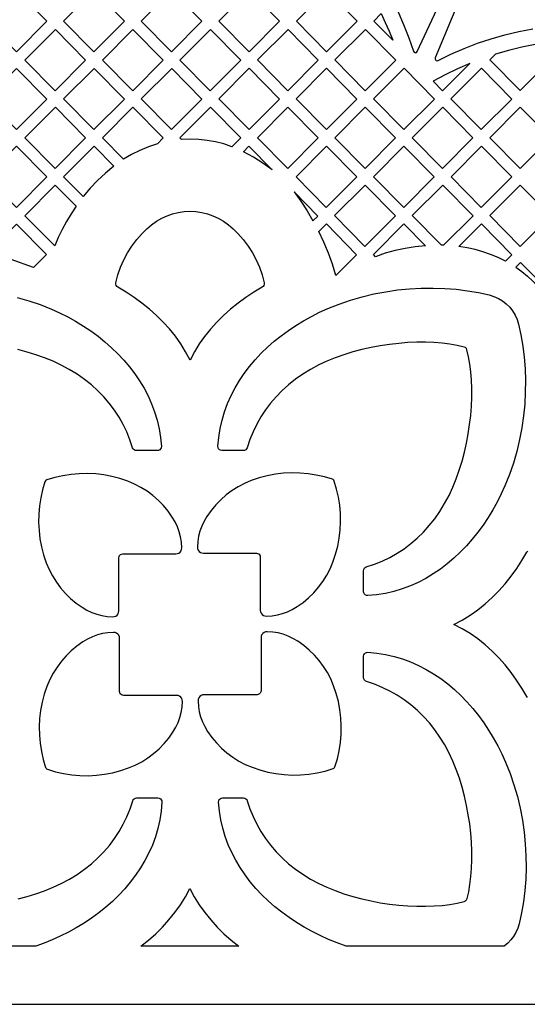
# Model space of a CAD drawing. Header units: millimetres. Extents: x -1176 to 822, y -1617 to -119.
# Tile 58 of 119: x -218 to -95, y -1617 to -1379. Entities that reach past the tile are written whole.
import ezdxf

# ---------------------------------------------------------------- set-up
doc = ezdxf.new("R2010")
doc.units = ezdxf.units.MM
doc.layers.add('pattern', color=5, linetype='Continuous', true_color=0x0000ff)

msp = doc.modelspace()

# ---------------------------------------------------------------- linework, layer by layer
at = {"layer": 'pattern'}
for points in [[(-1176, -1616.8), (822, -1616.8), (822, -118.96), (-1176, -118.96)], [(-224.14, -1381.37), (-218.35, -1387.23), (-211, -1379.86), (-218.3, -1372.47), (-221.33, -1375.5), (-222.8, -1378.4)], [(-199.6, -1372.47), (-192.3, -1379.86), (-199.64, -1387.23), (-206.95, -1379.83)], [(-173.6, -1379.86), (-180.94, -1387.23), (-188.25, -1379.83), (-180.9, -1372.46)], [(-169.54, -1379.83), (-162.24, -1387.22), (-154.9, -1379.86), (-162.2, -1372.46)], [(-143.5, -1372.45), (-136.19, -1379.85), (-143.54, -1387.22), (-150.84, -1379.82)], [(-127.61, -1384.45), (-132.18, -1379.82), (-130.39, -1378.02), (-129.4, -1380.14), (-128.47, -1382.28)], [(-216.3, -1389.21), (-208.95, -1381.85), (-201.65, -1389.24), (-209, -1396.61)], [(-182.95, -1389.24), (-190.25, -1381.84), (-197.6, -1389.21), (-190.29, -1396.61)], [(-164.25, -1389.24), (-171.59, -1396.61), (-178.9, -1389.21), (-171.55, -1381.84)], [(-145.55, -1389.23), (-152.89, -1396.6), (-160.2, -1389.2), (-152.85, -1381.83)], [(-126.88, -1389.23), (-134.23, -1396.6), (-141.53, -1389.2), (-134.18, -1381.83)], [(-93.26, -1385.47), (-96.48, -1386.11), (-99.66, -1386.88), (-102.81, -1387.79), (-104.21, -1389.19), (-96.91, -1396.59), (-89.56, -1389.22)], [(-117.82, -1394.31), (-115.57, -1396.6), (-109.02, -1390.03), (-112.02, -1391.33), (-114.95, -1392.76)], [(-218.3, -1391.23), (-211, -1398.62), (-218.35, -1405.99), (-225.65, -1398.59)], [(-206.95, -1398.59), (-199.65, -1405.99), (-192.3, -1398.62), (-199.6, -1391.22)], [(-173.6, -1398.62), (-180.95, -1405.98), (-188.25, -1398.59), (-180.9, -1391.22)], [(-162.24, -1405.98), (-169.55, -1398.58), (-162.2, -1391.21), (-154.9, -1398.61)], [(-150.88, -1398.58), (-143.54, -1391.21), (-136.23, -1398.61), (-143.58, -1405.98)], [(-124.87, -1391.21), (-117.57, -1398.61), (-124.91, -1405.98), (-132.22, -1398.58)], [(-113.56, -1398.58), (-106.21, -1391.21), (-98.91, -1398.61), (-106.25, -1405.98)], [(-201.65, -1408), (-209, -1415.37), (-216.3, -1407.97), (-208.95, -1400.6)], [(-192.5, -1413.13), (-197.6, -1407.97), (-190.25, -1400.6), (-182.95, -1408), (-184.35, -1409.4), (-186.49, -1410.13), (-188.55, -1410.99), (-190.55, -1411.99)], [(-178.54, -1408.33), (-178.9, -1407.96), (-171.55, -1400.59), (-164.25, -1407.99), (-166.36, -1410.11), (-168.36, -1409.45), (-170.36, -1408.94), (-172.36, -1408.57), (-174.38, -1408.35), (-176.43, -1408.27)], [(-152.89, -1400.6), (-145.59, -1407.99), (-152.93, -1415.36), (-160.23, -1407.96)], [(-134.27, -1415.36), (-141.57, -1407.96), (-134.22, -1400.59), (-126.92, -1407.99)], [(-115.56, -1400.59), (-108.26, -1407.99), (-115.6, -1415.36), (-122.9, -1407.96)], [(-104.2, -1407.96), (-96.86, -1400.59), (-89.56, -1407.99), (-96.9, -1415.36)], [(-218.31, -1409.98), (-211, -1417.38), (-218.35, -1424.75), (-225.65, -1417.35)], [(-202.22, -1422.13), (-206.95, -1417.35), (-199.6, -1409.98), (-194.86, -1414.78), (-196.87, -1416.46), (-198.76, -1418.24), (-200.54, -1420.13)], [(-163.57, -1411.31), (-162.27, -1410), (-156.67, -1415.67), (-158.9, -1414.09), (-161.19, -1412.64)], [(-143.57, -1409.97), (-136.27, -1417.37), (-143.62, -1424.74), (-150.92, -1417.34)], [(-117.61, -1417.37), (-124.95, -1424.74), (-132.25, -1417.34), (-124.91, -1409.97)], [(-98.9, -1417.37), (-106.25, -1424.74), (-113.55, -1417.34), (-106.2, -1409.97)], [(-203.94, -1424.44), (-205.16, -1426.26), (-206.28, -1428.13), (-207.31, -1430.04), (-208.24, -1432), (-209.1, -1434.02), (-216.3, -1426.73), (-208.96, -1419.36)], [(-151.4, -1421.01), (-149.76, -1423.26), (-148.25, -1425.57), (-146.83, -1427.97), (-145.68, -1426.81)], [(-134.3, -1434.12), (-141.61, -1426.72), (-134.26, -1419.35), (-126.96, -1426.75)], [(-115.35, -1433.87), (-115.85, -1433.86), (-122.9, -1426.72), (-115.56, -1419.35), (-108.25, -1426.75)], [(-89.55, -1426.75), (-96.9, -1434.12), (-104.2, -1426.72), (-96.85, -1419.35)], [(-194.38, -1442.91), (-193.86, -1441), (-193.21, -1439.15), (-192.44, -1437.38), (-191.53, -1435.68), (-190.5, -1434.05), (-189.34, -1432.5), (-188.05, -1431.01), (-186.93, -1429.89), (-185.76, -1428.9), (-184.55, -1428.05), (-183.31, -1427.32), (-182.02, -1426.73), (-180.7, -1426.27), (-179.34, -1425.94), (-177.93, -1425.74), (-176.49, -1425.67), (-175.04, -1425.74), (-173.64, -1425.94), (-172.28, -1426.27), (-170.95, -1426.73), (-169.67, -1427.32), (-168.42, -1428.05), (-167.21, -1428.9), (-166.05, -1429.89), (-164.92, -1431.01), (-163.64, -1432.5), (-162.47, -1434.05), (-161.44, -1435.68), (-160.54, -1437.38), (-159.76, -1439.16), (-159.11, -1441), (-158.59, -1442.92), (-158.57, -1443.23), (-158.65, -1443.53), (-158.82, -1443.79), (-159.06, -1443.98), (-161.08, -1445.17), (-163.03, -1446.44), (-164.91, -1447.79), (-166.71, -1449.23), (-168.42, -1450.76), (-170.03, -1452.36), (-171.55, -1454.05), (-172.96, -1455.81), (-174.26, -1457.65), (-175.43, -1459.56), (-176.48, -1461.55), (-177.53, -1459.56), (-178.7, -1457.65), (-180, -1455.8), (-181.41, -1454.04), (-182.93, -1452.36), (-184.55, -1450.75), (-186.26, -1449.23), (-188.06, -1447.78), (-189.94, -1446.43), (-191.89, -1445.16), (-193.91, -1443.97), (-194.16, -1443.78), (-194.32, -1443.52), (-194.4, -1443.23)], [(-224.99, -1435.44), (-218.31, -1428.74), (-211.07, -1436.07), (-214.23, -1439.24), (-219.59, -1437.3)], [(-145.44, -1430.57), (-143.61, -1428.73), (-136.31, -1436.13), (-141.34, -1441.18), (-142.16, -1438.44), (-143.11, -1435.77), (-144.21, -1433.15)], [(-131.76, -1436.61), (-132.25, -1436.1), (-124.91, -1428.73), (-119.73, -1433.98), (-122.21, -1434.22), (-124.64, -1434.6), (-127.03, -1435.13), (-129.4, -1435.79)], [(-111.64, -1434.18), (-106.21, -1428.73), (-98.9, -1436.13), (-100.43, -1437.66), (-102.22, -1436.8), (-104.04, -1436.05), (-105.88, -1435.42), (-107.75, -1434.9), (-109.67, -1434.49)], [(-97.9, -1439.16), (-96.46, -1440.2), (-95.12, -1441.3), (-93.86, -1442.48), (-92.69, -1443.73), (-91.58, -1445.07), (-90.55, -1446.51), (-89.47, -1445.43), (-96.77, -1438.03)], [(-109.7, -1459.07), (-109.84, -1458.75), (-110.06, -1458.53), (-110.38, -1458.4), (-112.04, -1458), (-113.82, -1457.68), (-115.7, -1457.45), (-117.66, -1457.3), (-119.71, -1457.22), (-121.81, -1457.23), (-123.97, -1457.32), (-126.16, -1457.5), (-128.38, -1457.75), (-130.61, -1458.08), (-132.84, -1458.5), (-135.05, -1459), (-137.23, -1459.58), (-139.38, -1460.24), (-141.47, -1460.98), (-143.5, -1461.81), (-145.45, -1462.71), (-147.43, -1463.77), (-149.31, -1464.92), (-151.08, -1466.16), (-152.74, -1467.48), (-154.3, -1468.88), (-155.74, -1470.36), (-157.08, -1471.92), (-158.3, -1473.55), (-159.41, -1475.24), (-160.41, -1477), (-161.29, -1478.83), (-162.06, -1480.71), (-162.71, -1482.65), (-162.71, -1482.65), (-162.84, -1482.93), (-163.05, -1483.15), (-163.32, -1483.29), (-163.63, -1483.34), (-168.8, -1483.34), (-169.11, -1483.28), (-169.39, -1483.14), (-169.59, -1482.92), (-169.72, -1482.64), (-169.76, -1482.32), (-169.57, -1480.16), (-169.23, -1478.04), (-168.76, -1475.98), (-168.16, -1473.97), (-167.44, -1472.01), (-166.59, -1470.1), (-165.63, -1468.25), (-164.57, -1466.46), (-163.4, -1464.73), (-162.13, -1463.06), (-160.77, -1461.45), (-159.32, -1459.9), (-157.79, -1458.42), (-156.19, -1457.01), (-154.51, -1455.66), (-152.77, -1454.39), (-150.97, -1453.18), (-149.11, -1452.05), (-147.2, -1451), (-145.25, -1450.01), (-143.25, -1449.11), (-140.54, -1448.02), (-137.78, -1447.08), (-134.98, -1446.27), (-132.15, -1445.59), (-129.29, -1445.05), (-126.43, -1444.63), (-123.57, -1444.35), (-120.71, -1444.19), (-117.87, -1444.16), (-115.07, -1444.26), (-112.3, -1444.47), (-109.58, -1444.81), (-106.92, -1445.26), (-104.32, -1445.83), (-103.19, -1446.18), (-102.12, -1446.66), (-101.13, -1447.27), (-100.23, -1447.98), (-99.41, -1448.79), (-98.7, -1449.7), (-98.1, -1450.69), (-97.62, -1451.76), (-97.26, -1452.89), (-96.7, -1455.48), (-96.24, -1458.14), (-95.91, -1460.86), (-95.7, -1463.63), (-95.6, -1466.44), (-95.64, -1469.27), (-95.79, -1472.13), (-96.08, -1474.99), (-96.49, -1477.85), (-97.03, -1480.71), (-97.71, -1483.54), (-98.52, -1486.34), (-99.47, -1489.1), (-100.55, -1491.81), (-101.45, -1493.8), (-102.43, -1495.75), (-103.49, -1497.65), (-104.61, -1499.5), (-105.81, -1501.3), (-107.08, -1503.04), (-108.42, -1504.71), (-109.83, -1506.32), (-111.31, -1507.84), (-112.85, -1509.29), (-114.45, -1510.65), (-116.11, -1511.92), (-117.84, -1513.09), (-119.62, -1514.15), (-121.46, -1515.11), (-123.36, -1515.96), (-125.31, -1516.69), (-127.32, -1517.29), (-129.37, -1517.77), (-131.48, -1518.11), (-133.63, -1518.31), (-133.95, -1518.28), (-134.23, -1518.15), (-134.45, -1517.94), (-134.6, -1517.66), (-134.65, -1517.35), (-134.65, -1512.32), (-134.6, -1512.01), (-134.46, -1511.74), (-134.25, -1511.53), (-133.97, -1511.39), (-132.03, -1510.74), (-130.15, -1509.98), (-128.32, -1509.1), (-126.56, -1508.1), (-124.87, -1506.99), (-123.24, -1505.77), (-121.68, -1504.43), (-120.2, -1502.99), (-118.8, -1501.44), (-117.47, -1499.77), (-116.24, -1498), (-115.09, -1496.12), (-114.03, -1494.14), (-113.12, -1492.19), (-112.29, -1490.17), (-111.55, -1488.07), (-110.89, -1485.93), (-110.31, -1483.74), (-109.81, -1481.53), (-109.39, -1479.3), (-109.06, -1477.08), (-108.8, -1474.86), (-108.63, -1472.67), (-108.54, -1470.51), (-108.53, -1468.4), (-108.6, -1466.36), (-108.76, -1464.39), (-108.99, -1462.51), (-109.31, -1460.74)], [(-193.63, -1521.96), (-193.63, -1509.2), (-193.58, -1508.89), (-193.45, -1508.63), (-193.24, -1508.42), (-192.97, -1508.28), (-192.67, -1508.24), (-179.91, -1508.24), (-179.52, -1508.18), (-179.17, -1508.03), (-178.87, -1507.8), (-178.65, -1507.5), (-178.51, -1507.14), (-178.47, -1506.75), (-178.56, -1505.4), (-178.76, -1504.12), (-179.08, -1502.9), (-179.51, -1501.7), (-180.07, -1500.53), (-180.76, -1499.38), (-181.77, -1497.94), (-182.89, -1496.59), (-184.11, -1495.35), (-185.42, -1494.2), (-186.82, -1493.16), (-188.3, -1492.23), (-189.85, -1491.43), (-191.47, -1490.74), (-193.37, -1490.09), (-195.3, -1489.58), (-197.25, -1489.21), (-199.22, -1488.97), (-201.21, -1488.87), (-203.19, -1488.91), (-205.17, -1489.08), (-207.13, -1489.39), (-209.08, -1489.83), (-211, -1490.42), (-211.21, -1490.52), (-211.35, -1490.66), (-211.45, -1490.86), (-212.03, -1492.78), (-212.48, -1494.73), (-212.79, -1496.7), (-212.96, -1498.68), (-212.99, -1500.66), (-212.89, -1502.64), (-212.66, -1504.61), (-212.28, -1506.57), (-211.77, -1508.5), (-211.13, -1510.4), (-210.44, -1512.02), (-209.63, -1513.57), (-208.71, -1515.05), (-207.67, -1516.45), (-206.52, -1517.76), (-205.27, -1518.98), (-203.93, -1520.1), (-202.49, -1521.11), (-201.33, -1521.8), (-200.16, -1522.35), (-198.97, -1522.79), (-197.74, -1523.11), (-196.46, -1523.31), (-195.12, -1523.4), (-194.73, -1523.36), (-194.37, -1523.22), (-194.07, -1522.99), (-193.84, -1522.7), (-193.69, -1522.35)], [(-173.25, -1508.07), (-160.49, -1508.07), (-160.19, -1508.12), (-159.92, -1508.26), (-159.71, -1508.47), (-159.58, -1508.73), (-159.53, -1509.03), (-159.53, -1521.79), (-159.47, -1522.19), (-159.32, -1522.54), (-159.09, -1522.83), (-158.79, -1523.06), (-158.43, -1523.2), (-158.04, -1523.24), (-156.7, -1523.15), (-155.42, -1522.95), (-154.19, -1522.63), (-153, -1522.19), (-151.83, -1521.64), (-150.67, -1520.95), (-149.23, -1519.93), (-147.89, -1518.81), (-146.64, -1517.6), (-145.49, -1516.28), (-144.45, -1514.89), (-143.53, -1513.41), (-142.72, -1511.86), (-142.03, -1510.24), (-141.39, -1508.34), (-140.88, -1506.41), (-140.5, -1504.45), (-140.27, -1502.48), (-140.17, -1500.5), (-140.2, -1498.52), (-140.37, -1496.54), (-140.68, -1494.57), (-141.13, -1492.62), (-141.71, -1490.7), (-141.81, -1490.5), (-141.95, -1490.35), (-142.16, -1490.25), (-144.08, -1489.67), (-146.03, -1489.23), (-147.99, -1488.92), (-149.97, -1488.75), (-151.95, -1488.71), (-153.94, -1488.81), (-155.91, -1489.05), (-157.86, -1489.42), (-159.8, -1489.93), (-161.7, -1490.57), (-163.31, -1491.26), (-164.87, -1492.07), (-166.34, -1493), (-167.74, -1494.04), (-169.05, -1495.18), (-170.27, -1496.43), (-171.39, -1497.78), (-172.4, -1499.22), (-173.09, -1500.37), (-173.65, -1501.54), (-174.08, -1502.73), (-174.4, -1503.96), (-174.6, -1505.24), (-174.7, -1506.59), (-174.65, -1506.98), (-174.51, -1507.33), (-174.29, -1507.63), (-173.99, -1507.87), (-173.64, -1508.02)], [(-179.75, -1542.34), (-192.51, -1542.34), (-192.81, -1542.29), (-193.08, -1542.15), (-193.29, -1541.95), (-193.42, -1541.68), (-193.47, -1541.38), (-193.47, -1528.62), (-193.52, -1528.22), (-193.68, -1527.87), (-193.91, -1527.58), (-194.21, -1527.36), (-194.56, -1527.21), (-194.96, -1527.17), (-196.3, -1527.26), (-197.58, -1527.47), (-198.81, -1527.78), (-200, -1528.22), (-201.17, -1528.78), (-202.33, -1529.46), (-203.76, -1530.48), (-205.11, -1531.6), (-206.36, -1532.82), (-207.5, -1534.13), (-208.54, -1535.52), (-209.47, -1537), (-210.28, -1538.55), (-210.97, -1540.17), (-211.61, -1542.07), (-212.12, -1544), (-212.49, -1545.96), (-212.73, -1547.93), (-212.83, -1549.91), (-212.8, -1551.9), (-212.62, -1553.87), (-212.32, -1555.84), (-211.87, -1557.79), (-211.29, -1559.71), (-211.19, -1559.92), (-211.05, -1560.06), (-210.84, -1560.16), (-208.92, -1560.74), (-206.97, -1561.19), (-205.01, -1561.49), (-203.03, -1561.67), (-201.04, -1561.7), (-199.06, -1561.6), (-197.09, -1561.36), (-195.14, -1560.99), (-193.2, -1560.48), (-191.3, -1559.84), (-189.68, -1559.15), (-188.13, -1558.34), (-186.66, -1557.41), (-185.26, -1556.37), (-183.95, -1555.23), (-182.73, -1553.98), (-181.61, -1552.63), (-180.59, -1551.2), (-179.91, -1550.04), (-179.35, -1548.87), (-178.91, -1547.68), (-178.6, -1546.45), (-178.4, -1545.17), (-178.3, -1543.82), (-178.35, -1543.43), (-178.49, -1543.08), (-178.71, -1542.78), (-179.01, -1542.54), (-179.36, -1542.39)], [(-159.36, -1528.45), (-159.36, -1541.22), (-159.41, -1541.52), (-159.55, -1541.78), (-159.76, -1541.99), (-160.02, -1542.13), (-160.33, -1542.18), (-173.09, -1542.18), (-173.48, -1542.23), (-173.83, -1542.38), (-174.12, -1542.61), (-174.35, -1542.92), (-174.49, -1543.27), (-174.53, -1543.66), (-174.44, -1545.01), (-174.24, -1546.29), (-173.92, -1547.52), (-173.49, -1548.71), (-172.93, -1549.88), (-172.24, -1551.04), (-171.23, -1552.47), (-170.11, -1553.82), (-168.89, -1555.06), (-167.58, -1556.21), (-166.18, -1557.25), (-164.7, -1558.18), (-163.15, -1558.99), (-161.53, -1559.67), (-159.63, -1560.32), (-157.7, -1560.83), (-155.75, -1561.2), (-153.77, -1561.44), (-151.79, -1561.54), (-149.81, -1561.5), (-147.83, -1561.33), (-145.86, -1561.02), (-143.92, -1560.58), (-142, -1560), (-141.79, -1559.9), (-141.64, -1559.75), (-141.54, -1559.55), (-140.96, -1557.63), (-140.52, -1555.68), (-140.21, -1553.71), (-140.04, -1551.73), (-140, -1549.75), (-140.11, -1547.77), (-140.34, -1545.8), (-140.72, -1543.84), (-141.22, -1541.91), (-141.87, -1540.01), (-142.56, -1538.39), (-143.37, -1536.84), (-144.29, -1535.36), (-145.33, -1533.97), (-146.48, -1532.65), (-147.73, -1531.44), (-149.07, -1530.32), (-150.51, -1529.3), (-151.67, -1528.62), (-152.84, -1528.06), (-154.03, -1527.62), (-155.26, -1527.3), (-156.54, -1527.1), (-157.88, -1527.01), (-158.27, -1527.05), (-158.63, -1527.19), (-158.93, -1527.42), (-159.16, -1527.71), (-159.31, -1528.06)], [(-138.81, -1602.8), (-140.97, -1602.02), (-143.1, -1601.16), (-145.09, -1600.25), (-147.04, -1599.27), (-148.94, -1598.22), (-150.8, -1597.09), (-152.6, -1595.89), (-154.33, -1594.62), (-156.01, -1593.28), (-157.61, -1591.87), (-159.14, -1590.4), (-160.58, -1588.86), (-161.94, -1587.26), (-163.21, -1585.59), (-164.38, -1583.87), (-165.45, -1582.08), (-166.41, -1580.24), (-167.25, -1578.35), (-167.98, -1576.39), (-168.58, -1574.39), (-169.06, -1572.33), (-169.4, -1570.23), (-169.6, -1568.07), (-169.57, -1567.75), (-169.44, -1567.47), (-169.23, -1567.25), (-168.96, -1567.1), (-168.64, -1567.05), (-163.61, -1567.05), (-163.3, -1567.1), (-163.03, -1567.24), (-162.82, -1567.46), (-162.69, -1567.74), (-162.04, -1569.68), (-161.27, -1571.56), (-160.39, -1573.38), (-159.39, -1575.14), (-158.28, -1576.84), (-157.06, -1578.47), (-155.73, -1580.02), (-154.28, -1581.51), (-152.73, -1582.91), (-151.07, -1584.23), (-149.29, -1585.47), (-147.42, -1586.62), (-145.43, -1587.68), (-143.49, -1588.58), (-141.46, -1589.41), (-139.37, -1590.15), (-137.22, -1590.81), (-135.04, -1591.39), (-132.82, -1591.89), (-130.6, -1592.31), (-128.37, -1592.65), (-126.15, -1592.9), (-123.96, -1593.07), (-121.8, -1593.16), (-119.7, -1593.17), (-117.65, -1593.1), (-115.69, -1592.95), (-113.81, -1592.71), (-112.03, -1592.4), (-110.37, -1592), (-110.04, -1591.87), (-109.83, -1591.65), (-109.69, -1591.33), (-109.29, -1589.66), (-108.98, -1587.89), (-108.74, -1586.01), (-108.59, -1584.04), (-108.52, -1582), (-108.53, -1579.89), (-108.62, -1577.73), (-108.79, -1575.54), (-109.04, -1573.32), (-109.38, -1571.1), (-109.79, -1568.87), (-110.29, -1566.66), (-110.87, -1564.47), (-111.53, -1562.33), (-112.28, -1560.23), (-113.1, -1558.21), (-114.01, -1556.26), (-115.07, -1554.28), (-116.22, -1552.4), (-117.45, -1550.63), (-118.77, -1548.96), (-120.18, -1547.41), (-121.66, -1545.96), (-123.21, -1544.63), (-124.84, -1543.41), (-126.54, -1542.29), (-128.3, -1541.3), (-130.12, -1540.42), (-132, -1539.65), (-133.94, -1539), (-133.95, -1539), (-134.23, -1538.86), (-134.44, -1538.65), (-134.58, -1538.38), (-134.63, -1538.08), (-134.63, -1532.91), (-134.58, -1532.59), (-134.43, -1532.32), (-134.21, -1532.11), (-133.93, -1531.98), (-133.62, -1531.95), (-131.45, -1532.14), (-129.34, -1532.47), (-127.27, -1532.94), (-125.26, -1533.54), (-123.3, -1534.27), (-121.4, -1535.11), (-119.55, -1536.07), (-117.76, -1537.14), (-116.02, -1538.31), (-114.35, -1539.57), (-112.74, -1540.93), (-111.2, -1542.38), (-109.72, -1543.91), (-108.3, -1545.52), (-106.96, -1547.19), (-105.68, -1548.94), (-104.48, -1550.74), (-103.35, -1552.6), (-102.29, -1554.51), (-101.31, -1556.46), (-100.4, -1558.45), (-99.32, -1561.16), (-98.37, -1563.92), (-97.56, -1566.73), (-96.88, -1569.56), (-96.34, -1572.41), (-95.93, -1575.28), (-95.64, -1578.14), (-95.49, -1581), (-95.46, -1583.83), (-95.55, -1586.64), (-95.77, -1589.41), (-96.1, -1592.13), (-96.55, -1594.79), (-97.12, -1597.38), (-97.46, -1598.46), (-97.9, -1599.48), (-98.46, -1600.43), (-99.12, -1601.3), (-99.88, -1602.1), (-100.72, -1602.8)], [(-188.34, -1602.8), (-186.5, -1601.35), (-184.75, -1599.81), (-183.1, -1598.19), (-181.55, -1596.48), (-180.11, -1594.69), (-178.78, -1592.83), (-177.59, -1590.88), (-176.52, -1588.86), (-175.45, -1590.88), (-174.26, -1592.83), (-172.93, -1594.69), (-171.49, -1596.48), (-169.94, -1598.19), (-168.29, -1599.81), (-166.54, -1601.35), (-164.7, -1602.8)]]:
    msp.add_lwpolyline(points, close=True, dxfattribs=at)
for points in [[(-126.39, -1377.46), (-124.99, -1380.61), (-123.73, -1383.83), (-122.6, -1387.11), (-122.47, -1387.32), (-122.28, -1387.43), (-122.06, -1387.44), (-121.85, -1387.36), (-121.7, -1387.17), (-115.17, -1373.15)], [(-111.03, -1373.45), (-117.36, -1388.71), (-117.39, -1388.96), (-117.31, -1389.17), (-117.15, -1389.32), (-116.93, -1389.38), (-116.69, -1389.32), (-113.56, -1387.8), (-110.38, -1386.42), (-107.15, -1385.18), (-103.87, -1384.09), (-100.55, -1383.13), (-97.19, -1382.32), (-93.8, -1381.66)], [(-218.17, -1446.41), (-215.37, -1447.22), (-212.6, -1448.17), (-209.89, -1449.26), (-207.91, -1450.16), (-205.96, -1451.14), (-204.06, -1452.19), (-202.2, -1453.32), (-200.4, -1454.52), (-198.66, -1455.79), (-196.99, -1457.13), (-195.39, -1458.54), (-193.86, -1460.01), (-192.41, -1461.55), (-191.06, -1463.16), (-189.79, -1464.82), (-188.62, -1466.54), (-187.55, -1468.33), (-186.59, -1470.17), (-185.75, -1472.07), (-185.02, -1474.02), (-184.41, -1476.02), (-183.94, -1478.08), (-183.6, -1480.18), (-183.39, -1482.34), (-183.43, -1482.66), (-183.56, -1482.94), (-183.77, -1483.16), (-184.04, -1483.31), (-184.36, -1483.36), (-189.39, -1483.36), (-189.7, -1483.31), (-189.96, -1483.17), (-190.18, -1482.95), (-190.31, -1482.67), (-190.96, -1480.73), (-191.73, -1478.85), (-192.61, -1477.03), (-193.6, -1475.27), (-194.71, -1473.57), (-195.94, -1471.94), (-197.27, -1470.39), (-198.72, -1468.91), (-200.27, -1467.5), (-201.93, -1466.18), (-203.71, -1464.94), (-205.58, -1463.79), (-207.57, -1462.73), (-209.51, -1461.83), (-211.54, -1461), (-213.63, -1460.26), (-215.78, -1459.6), (-217.96, -1459.02)], [(-95.08, -1542.89), (-95.28, -1542.64), (-96.46, -1540.63), (-97.73, -1538.68), (-99.09, -1536.8), (-100.53, -1535), (-102.05, -1533.29), (-103.65, -1531.67), (-105.34, -1530.15), (-107.1, -1528.74), (-108.94, -1527.45), (-110.86, -1526.27), (-112.85, -1525.23), (-110.86, -1524.18), (-108.94, -1523), (-107.1, -1521.7), (-105.33, -1520.29), (-103.65, -1518.77), (-102.04, -1517.16), (-100.52, -1515.44), (-99.08, -1513.64), (-97.72, -1511.76), (-96.45, -1509.81), (-95.27, -1507.79), (-95.07, -1507.55)], [(-217.95, -1591.41), (-215.76, -1590.83), (-213.62, -1590.17), (-211.53, -1589.43), (-209.5, -1588.6), (-207.55, -1587.7), (-205.57, -1586.64), (-203.69, -1585.49), (-201.92, -1584.25), (-200.26, -1582.93), (-198.7, -1581.53), (-197.26, -1580.05), (-195.92, -1578.49), (-194.7, -1576.86), (-193.59, -1575.17), (-192.59, -1573.41), (-191.71, -1571.58), (-190.94, -1569.7), (-190.29, -1567.76), (-190.29, -1567.76), (-190.16, -1567.48), (-189.95, -1567.26), (-189.68, -1567.12), (-189.37, -1567.07), (-184.2, -1567.07), (-183.89, -1567.13), (-183.61, -1567.27), (-183.4, -1567.49), (-183.27, -1567.77), (-183.24, -1568.09), (-183.43, -1570.25), (-183.77, -1572.37), (-184.24, -1574.43), (-184.84, -1576.45), (-185.56, -1578.41), (-186.41, -1580.31), (-187.36, -1582.16), (-188.43, -1583.95), (-189.6, -1585.68), (-190.87, -1587.35), (-192.23, -1588.96), (-193.68, -1590.51), (-195.2, -1591.99), (-196.81, -1593.4), (-198.49, -1594.75), (-200.23, -1596.02), (-202.03, -1597.23), (-203.89, -1598.36), (-205.8, -1599.42), (-207.75, -1600.4), (-209.75, -1601.3), (-211.67, -1602.09), (-213.62, -1602.8), (-252.33, -1602.8)]]:
    msp.add_lwpolyline(points, dxfattribs=at)

doc.saveas('drawing.dxf')
